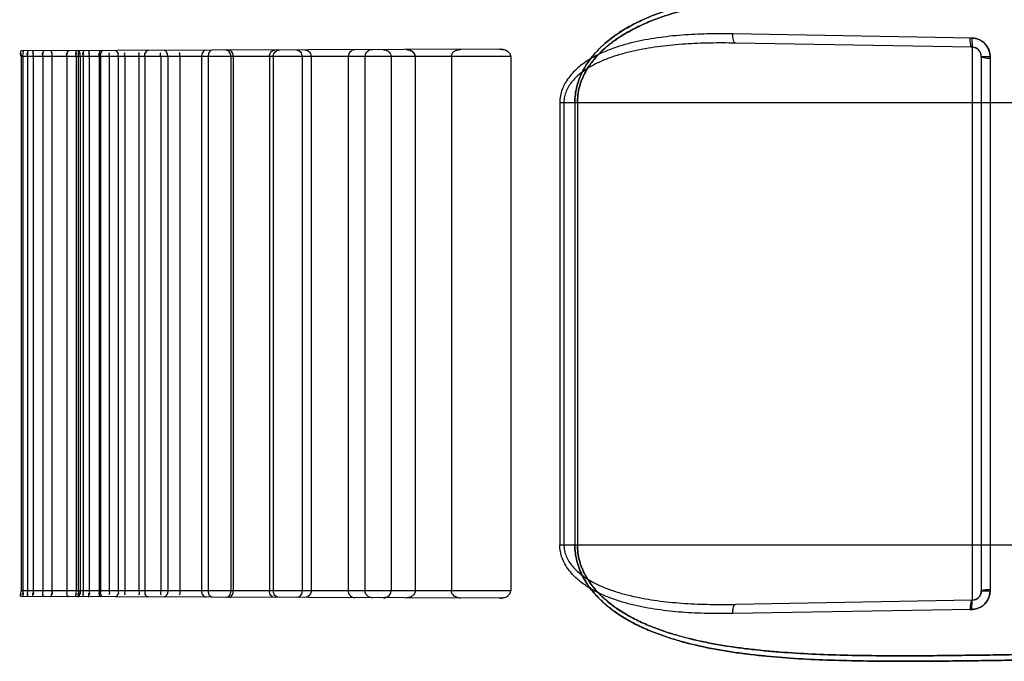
# Model space of a CAD drawing. Header units: millimetres. Extents: x 0 to 297, y 0 to 210.
# Tile 251 of 256: x 145.453 to 145.827, y 157.278 to 157.522. Entities that reach past the tile are written whole.
import ezdxf

# ---------------------------------------------------------------- set-up
doc = ezdxf.new("R2010")
doc.units = ezdxf.units.MM
doc.header["$LTSCALE"] = 16.335
doc.layers.add('INTFCLR_72935', color=7, linetype='CONTINUOUS')

msp = doc.modelspace()

# ---------------------------------------------------------------- linework, layer by layer
at = {"layer": 'INTFCLR_72935', "color": 9, "linetype": 'Continuous'}
for p, q in [((145.81501, 157.51503), (145.72417, 157.5166)), ((145.63557, 157.51076), (145.45372, 157.51012)), ((145.81517, 157.51153), (145.72516, 157.5131)), ((145.81517, 157.51153), (145.81517, 157.30141)), ((145.63979, 157.50797), (145.45365, 157.50797)), ((145.81861, 157.50803), (145.81861, 157.30491)), ((145.81861, 157.50803), (145.82195, 157.50803)), ((145.82195, 157.50803), (145.82195, 157.30491)), ((145.65838, 157.49047), (145.65838, 157.32247)), ((145.65838, 157.49047), (145.84661, 157.49047)), ((145.65996, 157.49047), (145.65996, 157.32247)), ((145.66412, 157.49047), (145.66412, 157.32247)), ((145.6651, 157.49047), (145.6651, 157.32247)), ((145.65838, 157.32247), (145.84661, 157.32247)), ((145.63979, 157.30497), (145.45365, 157.30497)), ((145.81861, 157.30491), (145.82195, 157.30491)), ((145.63557, 157.30218), (145.45372, 157.30282)), ((145.81517, 157.30141), (145.72516, 157.29984)), ((145.81501, 157.29791), (145.72417, 157.29634))]:
    msp.add_line(p, q, dxfattribs=at)
at = {"layer": 'INTFCLR_72935', "color": 7, "linetype": 'Continuous'}
for p, q in [((145.81501, 157.51503), (145.81517, 157.51153)), ((145.63573, 157.51075), (145.63557, 157.51076)), ((145.63557, 157.30218), (145.63573, 157.30218)), ((145.81501, 157.29791), (145.81517, 157.30141))]:
    msp.add_line(p, q, dxfattribs=at)
at = {"layer": 'INTFCLR_72935', "color": 6, "linetype": 'Continuous'}
for p, q in [((145.45365, 157.50797), (145.45365, 157.30497)), ((145.45433, 157.50797), (145.45433, 157.30497)), ((145.45616, 157.50797), (145.45616, 157.30497)), ((145.4582, 157.50797), (145.4582, 157.30497)), ((145.46192, 157.50797), (145.46192, 157.30497)), ((145.46538, 157.50797), (145.46538, 157.30497)), ((145.47106, 157.50797), (145.47106, 157.30497)), ((145.47466, 157.50797), (145.47466, 157.30497)), ((145.47538, 157.50797), (145.47538, 157.30497)), ((145.47606, 157.50797), (145.47606, 157.30497)), ((145.47731, 157.50797), (145.47731, 157.30497)), ((145.47948, 157.50797), (145.47948, 157.30497)), ((145.48339, 157.50797), (145.48339, 157.30497)), ((145.48385, 157.50797), (145.48385, 157.30497)), ((145.4871, 157.50797), (145.4871, 157.30497)), ((145.49057, 157.50797), (145.49057, 157.30497)), ((145.49309, 157.50797), (145.49309, 157.30497)), ((145.49847, 157.50797), (145.49847, 157.30497)), ((145.50069, 157.50797), (145.50069, 157.30497)), ((145.50672, 157.50797), (145.50672, 157.30497)), ((145.50942, 157.50797), (145.50942, 157.30497)), ((145.51399, 157.50797), (145.51399, 157.30497)), ((145.52224, 157.50797), (145.52224, 157.30497)), ((145.52478, 157.50797), (145.52478, 157.30497)), ((145.53342, 157.50797), (145.53342, 157.30497)), ((145.5343, 157.50797), (145.5343, 157.30497)), ((145.54808, 157.50797), (145.54808, 157.30497)), ((145.54951, 157.50797), (145.54951, 157.30497)), ((145.56044, 157.50797), (145.56044, 157.30497)), ((145.56391, 157.50797), (145.56391, 157.30497)), ((145.57801, 157.50797), (145.57801, 157.30497)), ((145.58432, 157.50797), (145.58432, 157.30497)), ((145.5943, 157.50797), (145.5943, 157.30497)), ((145.60343, 157.50797), (145.60343, 157.30497)), ((145.61721, 157.50797), (145.61721, 157.30497)), ((145.63979, 157.50797), (145.63979, 157.30497))]:
    msp.add_line(p, q, dxfattribs=at)
at = {"layer": 'INTFCLR_72935', "color": 7, "linetype": 'Continuous'}
for points in [[(145.59236, 157.51046), (145.59226, 157.51049), (145.59216, 157.51051), (145.59206, 157.51054), (145.59196, 157.51056), (145.59185, 157.51057), (145.59175, 157.51059), (145.59164, 157.51059), (145.59153, 157.5106), (145.59142, 157.5106)], [(145.60001, 157.51063), (145.60013, 157.51063), (145.60026, 157.51063), (145.60038, 157.51062), (145.6005, 157.51061), (145.60063, 157.51059), (145.60075, 157.51057), (145.60087, 157.51055)], [(145.6011, 157.5105), (145.60098, 157.51052), (145.60087, 157.51055)], [(145.63557, 157.51076), (145.63573, 157.51075), (145.63589, 157.51075), (145.63604, 157.51074), (145.63619, 157.51073), (145.63633, 157.51071), (145.63647, 157.51069), (145.6366, 157.51067), (145.63674, 157.51065), (145.63687, 157.51062)], [(145.59236, 157.30248), (145.59226, 157.30245), (145.59216, 157.30242), (145.59206, 157.3024), (145.59196, 157.30238), (145.59185, 157.30236), (145.59175, 157.30235), (145.59164, 157.30234), (145.59153, 157.30234), (145.59142, 157.30233)], [(145.60087, 157.30239), (145.60075, 157.30237), (145.60063, 157.30235), (145.60051, 157.30233), (145.60039, 157.30232), (145.60027, 157.30231), (145.60014, 157.30231), (145.60001, 157.3023)], [(145.60087, 157.30239), (145.60099, 157.30241), (145.6011, 157.30244)], [(145.63687, 157.30231), (145.63674, 157.30229), (145.6366, 157.30226), (145.63647, 157.30224), (145.63633, 157.30222), (145.63619, 157.30221), (145.63604, 157.3022), (145.63589, 157.30219), (145.63573, 157.30218), (145.63557, 157.30218)]]:
    msp.add_lwpolyline(points, dxfattribs=at)
at = {"layer": 'INTFCLR_72935', "color": 9, "linetype": 'Continuous'}
for centre, start, end in [((145.81511, 157.50803), 360, 89), ((145.81511, 157.30491), 271, 360)]:
    msp.add_arc(centre, 0.0035, start, end, dxfattribs=at)
for points, knots in [([(145.66412, 157.49047), (145.66412, 157.49257), (145.66447, 157.49522), (145.66535, 157.49825), (145.66604, 157.50021), (145.66711, 157.50256), (145.66842, 157.50477), (145.66957, 157.50646), (145.67138, 157.50885), (145.67378, 157.5114), (145.67677, 157.514), (145.67991, 157.51639), (145.68324, 157.51851), (145.6867, 157.52039), (145.69022, 157.52212), (145.69654, 157.52478), (145.70594, 157.52774), (145.71559, 157.52985), (145.72345, 157.53117), (145.73145, 157.53227), (145.74156, 157.53328), (145.7538, 157.53405), (145.77027, 157.53465), (145.79096, 157.5348), (145.81545, 157.53455), (145.83168, 157.53429), (145.83961, 157.53415)], [0, 0, 0, 0, 0.032502, 0.040639, 0.048713, 0.064642, 0.080465, 0.088345, 0.096141, 0.126841, 0.142124, 0.157415, 0.18778, 0.202953, 0.218156, 0.24843, 0.308896, 0.370002, 0.400935, 0.432046, 0.494665, 0.55792, 0.621562, 0.749218, 0.877476, 1, 1, 1, 1]), ([(145.83961, 157.53415), (145.83162, 157.53429), (145.81532, 157.53456), (145.79078, 157.5348), (145.77012, 157.53465), (145.75372, 157.53405), (145.74354, 157.5334), (145.73545, 157.53267), (145.72745, 157.53177), (145.7176, 157.53029), (145.70791, 157.52817), (145.70128, 157.52625), (145.69754, 157.525), (145.69385, 157.52365), (145.68933, 157.52174), (145.68411, 157.51906), (145.67997, 157.51643), (145.67683, 157.51404), (145.67382, 157.51144), (145.67106, 157.50851), (145.66899, 157.50566), (145.66791, 157.50392), (145.66691, 157.50211), (145.66605, 157.50022), (145.66535, 157.49826), (145.66447, 157.49522), (145.66412, 157.49257), (145.66412, 157.49047)], [0, 0, 0, 0, 0.12336, 0.251896, 0.379208, 0.442435, 0.505427, 0.536832, 0.568018, 0.629717, 0.690714, 0.72109, 0.736287, 0.751512, 0.781833, 0.811984, 0.842223, 0.85751, 0.872869, 0.903658, 0.919337, 0.927281, 0.935229, 0.951218, 0.959319, 0.967461, 1, 1, 1, 1]), ([(145.6651, 157.49047), (145.6651, 157.49248), (145.66544, 157.49501), (145.66631, 157.4979), (145.66701, 157.49977), (145.66807, 157.50202), (145.66936, 157.50413), (145.67051, 157.50574), (145.67232, 157.50803), (145.6747, 157.51046), (145.67768, 157.51294), (145.6808, 157.51522), (145.68411, 157.51724), (145.68754, 157.51903), (145.69105, 157.52068), (145.69734, 157.52323), (145.70668, 157.52604), (145.71627, 157.52805), (145.72409, 157.5293), (145.73203, 157.53034), (145.74209, 157.5313), (145.75426, 157.53203), (145.77063, 157.53259), (145.7912, 157.53271), (145.81556, 157.53246), (145.83171, 157.5322), (145.83961, 157.53206)], [0, 0, 0, 0, 0.031414, 0.039298, 0.047133, 0.062626, 0.07807, 0.085781, 0.093423, 0.123638, 0.138742, 0.153893, 0.18407, 0.199187, 0.214353, 0.244604, 0.305167, 0.366483, 0.397548, 0.428804, 0.491734, 0.555321, 0.619305, 0.747657, 0.876615, 1, 1, 1, 1]), ([(145.83961, 157.53206), (145.83166, 157.5322), (145.81544, 157.53246), (145.79102, 157.53271), (145.77049, 157.53258), (145.75418, 157.53203), (145.74406, 157.53142), (145.73601, 157.53072), (145.72806, 157.52987), (145.71827, 157.52846), (145.70863, 157.52645), (145.70204, 157.52462), (145.69833, 157.52343), (145.69466, 157.52215), (145.69017, 157.52033), (145.68497, 157.51777), (145.68085, 157.51526), (145.67773, 157.51298), (145.67474, 157.5105), (145.672, 157.50771), (145.66994, 157.50498), (145.66886, 157.50332), (145.66787, 157.50159), (145.66701, 157.49979), (145.66632, 157.49791), (145.66544, 157.49502), (145.6651, 157.49248), (145.6651, 157.49047)], [0, 0, 0, 0, 0.124225, 0.253464, 0.38147, 0.445037, 0.508359, 0.539923, 0.571261, 0.633235, 0.694443, 0.724886, 0.740103, 0.755337, 0.785636, 0.815695, 0.845748, 0.860894, 0.876077, 0.90638, 0.921736, 0.929497, 0.937248, 0.9528, 0.96066, 0.96855, 1, 1, 1, 1]), ([(145.72417, 157.5166), (145.72094, 157.51665), (145.7145, 157.51665), (145.70491, 157.51621), (145.69545, 157.5152), (145.68768, 157.51376), (145.68159, 157.5121), (145.67787, 157.51081), (145.67496, 157.50961), (145.67211, 157.50828), (145.66868, 157.50635), (145.66551, 157.50397), (145.66321, 157.50174), (145.66164, 157.49986), (145.66028, 157.49777), (145.65923, 157.49549), (145.65854, 157.49304), (145.65838, 157.49133), (145.65838, 157.49047)], [0, 0, 0, 0, 0.126447, 0.251299, 0.374875, 0.497872, 0.559525, 0.620986, 0.651723, 0.682501, 0.743704, 0.805186, 0.836613, 0.868537, 0.900785, 0.933489, 0.966362, 1, 1, 1, 1]), ([(145.72516, 157.5131), (145.72474, 157.51311), (145.72421, 157.51473), (145.72416, 157.51577), (145.72417, 157.5166)], [0, 0, 0, 0, 0.336313, 1, 1, 1, 1]), ([(145.72516, 157.5131), (145.72195, 157.51316), (145.71558, 157.51317), (145.70608, 157.5128), (145.69671, 157.51195), (145.68901, 157.51072), (145.68298, 157.50928), (145.67928, 157.50817), (145.67639, 157.50713), (145.67358, 157.50598), (145.6702, 157.50431), (145.66705, 157.50225), (145.66476, 157.5003), (145.6632, 157.49867), (145.66186, 157.49685), (145.66081, 157.49486), (145.66012, 157.49272), (145.65996, 157.49122), (145.65996, 157.49047)], [0, 0, 0, 0, 0.129737, 0.257789, 0.384377, 0.510018, 0.572731, 0.634983, 0.665967, 0.696869, 0.757849, 0.818212, 0.848604, 0.879072, 0.909383, 0.939632, 0.969604, 1, 1, 1, 1]), ([(145.72417, 157.29634), (145.72094, 157.29628), (145.7145, 157.29628), (145.70491, 157.29673), (145.69545, 157.29773), (145.68768, 157.29918), (145.68159, 157.30084), (145.67787, 157.30212), (145.67496, 157.30333), (145.67211, 157.30466), (145.66868, 157.30659), (145.66551, 157.30896), (145.66321, 157.31119), (145.66164, 157.31308), (145.66028, 157.31516), (145.65923, 157.31744), (145.65854, 157.3199), (145.65838, 157.32161), (145.65838, 157.32247)], [0, 0, 0, 0, 0.126447, 0.251299, 0.374875, 0.497872, 0.559525, 0.620986, 0.651723, 0.682501, 0.743704, 0.805186, 0.836613, 0.868537, 0.900785, 0.933489, 0.966362, 1, 1, 1, 1]), ([(145.65996, 157.32247), (145.65996, 157.32172), (145.66012, 157.32023), (145.6608, 157.31809), (145.66185, 157.3161), (145.66318, 157.31429), (145.66473, 157.31266), (145.66644, 157.3112), (145.66828, 157.30988), (145.67085, 157.3083), (145.67426, 157.30662), (145.67781, 157.30526), (145.68072, 157.30433), (145.68369, 157.30349), (145.68895, 157.30223), (145.69664, 157.30099), (145.70443, 157.30028), (145.71074, 157.29995), (145.71713, 157.29977), (145.72195, 157.29978), (145.72516, 157.29984)], [0, 0, 0, 0, 0.030062, 0.060238, 0.090311, 0.120578, 0.150842, 0.181066, 0.211521, 0.242136, 0.303191, 0.364665, 0.395704, 0.426889, 0.48923, 0.614486, 0.74127, 0.805385, 0.869962, 1, 1, 1, 1]), ([(145.83961, 157.27878), (145.83162, 157.27864), (145.81532, 157.27838), (145.79078, 157.27813), (145.77012, 157.27829), (145.75372, 157.27889), (145.74354, 157.27953), (145.73545, 157.28027), (145.72745, 157.28117), (145.7176, 157.28265), (145.70791, 157.28476), (145.70128, 157.28669), (145.69754, 157.28793), (145.69385, 157.28929), (145.68933, 157.29119), (145.68411, 157.29388), (145.67997, 157.29651), (145.67683, 157.2989), (145.67382, 157.3015), (145.67106, 157.30443), (145.66899, 157.30728), (145.66791, 157.30902), (145.66691, 157.31082), (145.66605, 157.31271), (145.66535, 157.31468), (145.66447, 157.31771), (145.66412, 157.32036), (145.66412, 157.32247)], [0, 0, 0, 0, 0.12336, 0.251896, 0.379208, 0.442435, 0.505427, 0.536832, 0.568018, 0.629717, 0.690714, 0.72109, 0.736287, 0.751512, 0.781833, 0.811984, 0.842223, 0.85751, 0.872869, 0.903658, 0.919337, 0.927281, 0.935229, 0.951218, 0.959319, 0.967461, 1, 1, 1, 1]), ([(145.66412, 157.32247), (145.66412, 157.32036), (145.66447, 157.31772), (145.66535, 157.31469), (145.66604, 157.31273), (145.66711, 157.31038), (145.66842, 157.30816), (145.66957, 157.30648), (145.67138, 157.30409), (145.67378, 157.30154), (145.67677, 157.29894), (145.67991, 157.29655), (145.68324, 157.29443), (145.6867, 157.29255), (145.69022, 157.29082), (145.69654, 157.28815), (145.70594, 157.2852), (145.71559, 157.28309), (145.72345, 157.28177), (145.73145, 157.28067), (145.74156, 157.27966), (145.7538, 157.27888), (145.77027, 157.27829), (145.79096, 157.27814), (145.81545, 157.27838), (145.83168, 157.27864), (145.83961, 157.27878)], [0, 0, 0, 0, 0.032502, 0.040639, 0.048713, 0.064642, 0.080465, 0.088345, 0.096141, 0.126841, 0.142124, 0.157415, 0.18778, 0.202953, 0.218156, 0.24843, 0.308896, 0.370002, 0.400935, 0.432046, 0.494665, 0.55792, 0.621562, 0.749218, 0.877476, 1, 1, 1, 1]), ([(145.6651, 157.32247), (145.6651, 157.32046), (145.66544, 157.31793), (145.66631, 157.31504), (145.66701, 157.31316), (145.66807, 157.31092), (145.66936, 157.3088), (145.67051, 157.3072), (145.67232, 157.30491), (145.6747, 157.30247), (145.67768, 157.3), (145.6808, 157.29771), (145.68411, 157.29569), (145.68754, 157.2939), (145.69105, 157.29225), (145.69734, 157.28971), (145.70668, 157.28689), (145.71627, 157.28489), (145.72409, 157.28364), (145.73203, 157.28259), (145.74209, 157.28163), (145.75426, 157.28091), (145.77063, 157.28035), (145.7912, 157.28022), (145.81556, 157.28048), (145.83171, 157.28074), (145.83961, 157.28088)], [0, 0, 0, 0, 0.031414, 0.039298, 0.047133, 0.062626, 0.07807, 0.085781, 0.093423, 0.123638, 0.138742, 0.153893, 0.18407, 0.199187, 0.214353, 0.244604, 0.305167, 0.366483, 0.397548, 0.428804, 0.491734, 0.555321, 0.619305, 0.747657, 0.876615, 1, 1, 1, 1]), ([(145.83961, 157.28088), (145.83166, 157.28074), (145.81544, 157.28048), (145.79102, 157.28022), (145.77049, 157.28035), (145.75418, 157.28091), (145.74406, 157.28152), (145.73601, 157.28221), (145.72806, 157.28307), (145.71827, 157.28447), (145.70863, 157.28648), (145.70204, 157.28831), (145.69833, 157.2895), (145.69466, 157.29079), (145.69017, 157.29261), (145.68497, 157.29517), (145.68085, 157.29768), (145.67773, 157.29996), (145.67474, 157.30244), (145.672, 157.30523), (145.66994, 157.30796), (145.66886, 157.30962), (145.66787, 157.31134), (145.66701, 157.31315), (145.66632, 157.31503), (145.66544, 157.31792), (145.6651, 157.32046), (145.6651, 157.32247)], [0, 0, 0, 0, 0.124225, 0.253464, 0.38147, 0.445037, 0.508359, 0.539923, 0.571261, 0.633235, 0.694443, 0.724886, 0.740103, 0.755337, 0.785636, 0.815695, 0.845748, 0.860894, 0.876077, 0.90638, 0.921736, 0.929497, 0.937248, 0.9528, 0.96066, 0.96855, 1, 1, 1, 1]), ([(145.72417, 157.29634), (145.72417, 157.29677), (145.72422, 157.29778), (145.72437, 157.29892), (145.72489, 157.29983), (145.72516, 157.29984)], [0, 0, 0, 0, 0.341014, 0.786362, 1, 1, 1, 1])]:
    msp.add_open_spline(points, degree=3, knots=knots, dxfattribs=at)
at = {"layer": 'INTFCLR_72935', "color": 7, "linetype": 'Continuous'}
for points, knots in [([(145.81433, 157.51507), (145.81478, 157.51511), (145.81569, 157.515), (145.81704, 157.51475), (145.81851, 157.51411), (145.81981, 157.51315), (145.82082, 157.51191), (145.82146, 157.5107), (145.82186, 157.50939), (145.82195, 157.50848), (145.82195, 157.50803)], [0, 0, 0, 0, 0.117701, 0.236074, 0.35376, 0.530178, 0.648131, 0.765238, 0.882813, 1, 1, 1, 1]), ([(145.81483, 157.51155), (145.81474, 157.51154), (145.81472, 157.51208), (145.81454, 157.51265), (145.81444, 157.51383), (145.81436, 157.51464), (145.81433, 157.51507)], [0, 0, 0, 0, 0.073991, 0.29683, 0.634421, 1, 1, 1, 1]), ([(145.82195, 157.50803), (145.82195, 157.50868), (145.82176, 157.51), (145.82094, 157.51181), (145.81963, 157.51334), (145.81768, 157.51462), (145.816, 157.51501), (145.81501, 157.51503)], [0, 0, 0, 0, 0.180318, 0.361107, 0.542807, 0.725532, 1, 1, 1, 1]), ([(145.82198, 157.50735), (145.82202, 157.5078), (145.82193, 157.50871), (145.82159, 157.51071), (145.82047, 157.51254), (145.8189, 157.51384), (145.81769, 157.5145), (145.81638, 157.51492), (145.81546, 157.51502), (145.81501, 157.51503)], [0, 0, 0, 0, 0.117169, 0.235064, 0.526807, 0.645227, 0.763108, 0.881689, 1, 1, 1, 1]), ([(145.59142, 157.5106), (145.592, 157.5106), (145.59343, 157.51024), (145.59431, 157.50879), (145.5943, 157.50797)], [0, 0, 0, 0, 0.414653, 1, 1, 1, 1]), ([(145.60001, 157.51063), (145.60064, 157.51063), (145.60177, 157.51039), (145.60306, 157.50941), (145.60344, 157.50844), (145.60343, 157.50797)], [0, 0, 0, 0, 0.397324, 0.699307, 1, 1, 1, 1]), ([(145.60343, 157.50797), (145.60343, 157.50846), (145.60295, 157.50969), (145.60179, 157.51031), (145.6011, 157.5105)], [0, 0, 0, 0, 0.407261, 1, 1, 1, 1]), ([(145.6011, 157.51049), (145.60165, 157.51035), (145.60278, 157.50982), (145.60344, 157.50861), (145.60343, 157.50797)], [0, 0, 0, 0, 0.468014, 1, 1, 1, 1]), ([(145.63979, 157.50797), (145.63979, 157.50843), (145.6394, 157.50936), (145.63789, 157.51047), (145.63648, 157.51075), (145.63557, 157.51076)], [0, 0, 0, 0, 0.250093, 0.506274, 1, 1, 1, 1]), ([(145.81861, 157.50803), (145.81861, 157.50891), (145.81784, 157.51085), (145.81582, 157.51163), (145.81483, 157.51155)], [0, 0, 0, 0, 0.471933, 1, 1, 1, 1]), ([(145.81861, 157.50803), (145.81862, 157.50793), (145.81905, 157.50777), (145.82003, 157.50739), (145.82119, 157.50743), (145.82198, 157.50735)], [0, 0, 0, 0, 0.087519, 0.314255, 1, 1, 1, 1]), ([(145.59142, 157.30233), (145.592, 157.30234), (145.59343, 157.3027), (145.59431, 157.30415), (145.5943, 157.30497)], [0, 0, 0, 0, 0.414654, 1, 1, 1, 1]), ([(145.60343, 157.30497), (145.60343, 157.30449), (145.60307, 157.30354), (145.60178, 157.30255), (145.60065, 157.30231), (145.60001, 157.3023)], [0, 0, 0, 0, 0.299774, 0.597295, 1, 1, 1, 1]), ([(145.63557, 157.30218), (145.63607, 157.30218), (145.63714, 157.30231), (145.63883, 157.30296), (145.6398, 157.30421), (145.63979, 157.30497)], [0, 0, 0, 0, 0.271472, 0.585134, 1, 1, 1, 1]), ([(145.81433, 157.29786), (145.81478, 157.29783), (145.81569, 157.29794), (145.81704, 157.29819), (145.81851, 157.29882), (145.81981, 157.29979), (145.82082, 157.30103), (145.82146, 157.30224), (145.82186, 157.30355), (145.82195, 157.30446), (145.82195, 157.30491)], [0, 0, 0, 0, 0.117701, 0.236074, 0.35376, 0.530178, 0.648131, 0.765238, 0.882813, 1, 1, 1, 1]), ([(145.81861, 157.30491), (145.81861, 157.30402), (145.81784, 157.30209), (145.81582, 157.30131), (145.81483, 157.30139)], [0, 0, 0, 0, 0.471933, 1, 1, 1, 1]), ([(145.82198, 157.30558), (145.82202, 157.30513), (145.82193, 157.30422), (145.82159, 157.30222), (145.82047, 157.30039), (145.8189, 157.29909), (145.81769, 157.29843), (145.81638, 157.29802), (145.81546, 157.29792), (145.81501, 157.29791)], [0, 0, 0, 0, 0.117169, 0.235064, 0.526807, 0.645227, 0.763108, 0.881689, 1, 1, 1, 1]), ([(145.81501, 157.29791), (145.81567, 157.29792), (145.81701, 157.29813), (145.81883, 157.29899), (145.82034, 157.30032), (145.82159, 157.30228), (145.82195, 157.30393), (145.82195, 157.30491)], [0, 0, 0, 0, 0.183896, 0.367242, 0.549563, 0.730829, 1, 1, 1, 1]), ([(145.81861, 157.30491), (145.81862, 157.30501), (145.81905, 157.30517), (145.82003, 157.30555), (145.82119, 157.30551), (145.82198, 157.30558)], [0, 0, 0, 0, 0.087519, 0.314255, 1, 1, 1, 1]), ([(145.81483, 157.30139), (145.81474, 157.30139), (145.81472, 157.30086), (145.81454, 157.30029), (145.81444, 157.29911), (145.81436, 157.2983), (145.81433, 157.29786)], [0, 0, 0, 0, 0.073991, 0.29683, 0.634421, 1, 1, 1, 1])]:
    msp.add_open_spline(points, degree=3, knots=knots, dxfattribs=at)
at = {"layer": 'INTFCLR_72935', "color": 6, "linetype": 'Continuous'}
for points in [[(145.45372, 157.51012), (145.45314, 157.51012), (145.45365, 157.50896), (145.45365, 157.50838)], [(145.45419, 157.51012), (145.45464, 157.51012), (145.45432, 157.50923), (145.45432, 157.50878)], [(145.45642, 157.51013), (145.45597, 157.51013), (145.45618, 157.50924), (145.45618, 157.50878)], [(145.45786, 157.51014), (145.45833, 157.51014), (145.45817, 157.50924), (145.45817, 157.50878)], [(145.46238, 157.51015), (145.46191, 157.51015), (145.46195, 157.50926), (145.46195, 157.50878)], [(145.46483, 157.51016), (145.46532, 157.51016), (145.46534, 157.50927), (145.46534, 157.50878)], [(145.47176, 157.51018), (145.47124, 157.51018), (145.47111, 157.5093), (145.47111, 157.50879)], [(145.47473, 157.51019), (145.47426, 157.51019), (145.47466, 157.50927), (145.47466, 157.50881)], [(145.47523, 157.5102), (145.4757, 157.5102), (145.47537, 157.50927), (145.47537, 157.5088)], [(145.47527, 157.5102), (145.4758, 157.5102), (145.476, 157.50931), (145.476, 157.50878)], [(145.47759, 157.5102), (145.47712, 157.5102), (145.47733, 157.50928), (145.47733, 157.50881)], [(145.47912, 157.51021), (145.4796, 157.51021), (145.47946, 157.50929), (145.47946, 157.50881)], [(145.48391, 157.51023), (145.48341, 157.51022), (145.48343, 157.50931), (145.48343, 157.50881)], [(145.48481, 157.51023), (145.48424, 157.51023), (145.48391, 157.50935), (145.48391, 157.50878)], [(145.4895, 157.51025), (145.48997, 157.51025), (145.49041, 157.50964), (145.49041, 157.50917)], [(145.50197, 157.51029), (145.50145, 157.51029), (145.50088, 157.50969), (145.50088, 157.50917)], [(145.45365, 157.50797), (145.45365, 157.50844), (145.4532, 157.50937), (145.45367, 157.50937)], [(145.45433, 157.50797), (145.45433, 157.50844), (145.45476, 157.50939), (145.45429, 157.50939)], [(145.45616, 157.50797), (145.45616, 157.50844), (145.45575, 157.50938), (145.45623, 157.50938)], [(145.4582, 157.50797), (145.4582, 157.50844), (145.45859, 157.50938), (145.45812, 157.50938)], [(145.46192, 157.50797), (145.46192, 157.50844), (145.46155, 157.50938), (145.46203, 157.50938)], [(145.46538, 157.50797), (145.46538, 157.50844), (145.46572, 157.50939), (145.46525, 157.50938)], [(145.47106, 157.50797), (145.47106, 157.50844), (145.47074, 157.50939), (145.47122, 157.50939)], [(145.47466, 157.50797), (145.47466, 157.50845), (145.47419, 157.50942), (145.47467, 157.50942)], [(145.47538, 157.50797), (145.47538, 157.50846), (145.47583, 157.50944), (145.47534, 157.50943)], [(145.47606, 157.50797), (145.47606, 157.50845), (145.47635, 157.50939), (145.47588, 157.50939)], [(145.47731, 157.50797), (145.47731, 157.50846), (145.47689, 157.50943), (145.47737, 157.50943)], [(145.47948, 157.50797), (145.47948, 157.50846), (145.47988, 157.50943), (145.47939, 157.50943)], [(145.48339, 157.50797), (145.48339, 157.50846), (145.48303, 157.50943), (145.48351, 157.50943)], [(145.48385, 157.50797), (145.48385, 157.50845), (145.48358, 157.50939), (145.48406, 157.5094)], [(145.4871, 157.50797), (145.4871, 157.50846), (145.48745, 157.50943), (145.48696, 157.50943)], [(145.49057, 157.50797), (145.49057, 157.50845), (145.49081, 157.5094), (145.49033, 157.5094)], [(145.49309, 157.50797), (145.49309, 157.50846), (145.49278, 157.50943), (145.49327, 157.50943)], [(145.49847, 157.50797), (145.49847, 157.50846), (145.49877, 157.50944), (145.49827, 157.50944)], [(145.50069, 157.50797), (145.50069, 157.50846), (145.50048, 157.5094), (145.50097, 157.50941)], [(145.50672, 157.50797), (145.50672, 157.50847), (145.50646, 157.50944), (145.50695, 157.50944)], [(145.51399, 157.50797), (145.51399, 157.50847), (145.51423, 157.50945), (145.51373, 157.50945)], [(145.45372, 157.30282), (145.45314, 157.30282), (145.45365, 157.30397), (145.45365, 157.30455)], [(145.45365, 157.30497), (145.45365, 157.3045), (145.4532, 157.30357), (145.45367, 157.30357)], [(145.45433, 157.30497), (145.45433, 157.3045), (145.45476, 157.30355), (145.45429, 157.30355)], [(145.45616, 157.30497), (145.45616, 157.3045), (145.45575, 157.30356), (145.45623, 157.30356)], [(145.4582, 157.30497), (145.4582, 157.3045), (145.45859, 157.30356), (145.45812, 157.30356)], [(145.46192, 157.30497), (145.46192, 157.3045), (145.46155, 157.30356), (145.46203, 157.30356)], [(145.46538, 157.30497), (145.46538, 157.30449), (145.46572, 157.30355), (145.46525, 157.30355)], [(145.47106, 157.30497), (145.47106, 157.30449), (145.47074, 157.30355), (145.47122, 157.30355)], [(145.47466, 157.30497), (145.47466, 157.30449), (145.47419, 157.30352), (145.47467, 157.30352)], [(145.47538, 157.30497), (145.47538, 157.30448), (145.47583, 157.3035), (145.47534, 157.3035)], [(145.47606, 157.30497), (145.47606, 157.30449), (145.47635, 157.30354), (145.47588, 157.30355)], [(145.47731, 157.30497), (145.47731, 157.30448), (145.47689, 157.30351), (145.47737, 157.30351)], [(145.47948, 157.30497), (145.47948, 157.30448), (145.47988, 157.30351), (145.47939, 157.30351)], [(145.48339, 157.30497), (145.48339, 157.30448), (145.48303, 157.30351), (145.48351, 157.30351)], [(145.48385, 157.30497), (145.48385, 157.30449), (145.48358, 157.30354), (145.48406, 157.30354)], [(145.4871, 157.30497), (145.4871, 157.30448), (145.48745, 157.3035), (145.48696, 157.30351)], [(145.49057, 157.30497), (145.49057, 157.30448), (145.49081, 157.30353), (145.49033, 157.30353)], [(145.49309, 157.30497), (145.49309, 157.30448), (145.49278, 157.3035), (145.49327, 157.3035)], [(145.49847, 157.30497), (145.49847, 157.30447), (145.49877, 157.3035), (145.49827, 157.3035)], [(145.50069, 157.30497), (145.50069, 157.30448), (145.50048, 157.30353), (145.50097, 157.30353)], [(145.50672, 157.30497), (145.50672, 157.30447), (145.50646, 157.3035), (145.50695, 157.3035)], [(145.51399, 157.30497), (145.51399, 157.30447), (145.51423, 157.30349), (145.51373, 157.30349)], [(145.45419, 157.30281), (145.45464, 157.30281), (145.45432, 157.30371), (145.45432, 157.30416)], [(145.45642, 157.30281), (145.45597, 157.30281), (145.45618, 157.3037), (145.45618, 157.30416)], [(145.45786, 157.3028), (145.45833, 157.3028), (145.45817, 157.30369), (145.45817, 157.30416)], [(145.46238, 157.30279), (145.46191, 157.30279), (145.46195, 157.30367), (145.46195, 157.30415)], [(145.46483, 157.30278), (145.46532, 157.30277), (145.46534, 157.30366), (145.46534, 157.30415)], [(145.47176, 157.30275), (145.47124, 157.30275), (145.47111, 157.30364), (145.47111, 157.30415)], [(145.47473, 157.30274), (145.47426, 157.30274), (145.47466, 157.30367), (145.47466, 157.30413)], [(145.47523, 157.30274), (145.4757, 157.30274), (145.47537, 157.30367), (145.47537, 157.30413)], [(145.47527, 157.30274), (145.4758, 157.30274), (145.476, 157.30362), (145.476, 157.30415)], [(145.47759, 157.30273), (145.47712, 157.30273), (145.47733, 157.30366), (145.47733, 157.30413)], [(145.47912, 157.30273), (145.4796, 157.30273), (145.47946, 157.30365), (145.47946, 157.30413)], [(145.48391, 157.30271), (145.48341, 157.30271), (145.48343, 157.30363), (145.48343, 157.30412)], [(145.48481, 157.30271), (145.48424, 157.30271), (145.48391, 157.30359), (145.48391, 157.30415)], [(145.4895, 157.30269), (145.48997, 157.30269), (145.49041, 157.3033), (145.49041, 157.30377)], [(145.50197, 157.30265), (145.50145, 157.30265), (145.50088, 157.30324), (145.50088, 157.30376)]]:
    msp.add_open_spline(points, degree=3, dxfattribs=at)
for points, knots in [([(145.50942, 157.50797), (145.50942, 157.50846), (145.5093, 157.50941), (145.50848, 157.51031), (145.50801, 157.51031)], [0, 0, 0, 0, 0.508514, 1, 1, 1, 1]), ([(145.52391, 157.51037), (145.52335, 157.51036), (145.5224, 157.50949), (145.52224, 157.50845), (145.52224, 157.50797)], [0, 0, 0, 0, 0.535817, 1, 1, 1, 1]), ([(145.5262, 157.51037), (145.5257, 157.51037), (145.52489, 157.50942), (145.52478, 157.50846), (145.52478, 157.50797)], [0, 0, 0, 0, 0.502162, 1, 1, 1, 1]), ([(145.53342, 157.50797), (145.53342, 157.50847), (145.53321, 157.50957), (145.53216, 157.5104), (145.53157, 157.51039)], [0, 0, 0, 0, 0.457098, 1, 1, 1, 1]), ([(145.5343, 157.50797), (145.5343, 157.50848), (145.53415, 157.5095), (145.53324, 157.5104), (145.53272, 157.5104)], [0, 0, 0, 0, 0.492729, 1, 1, 1, 1]), ([(145.54808, 157.50797), (145.54808, 157.50848), (145.54829, 157.50961), (145.54936, 157.51046), (145.54996, 157.51046)], [0, 0, 0, 0, 0.456243, 1, 1, 1, 1]), ([(145.54951, 157.50797), (145.54951, 157.50847), (145.5498, 157.50969), (145.55102, 157.51046), (145.55171, 157.51046)], [0, 0, 0, 0, 0.419957, 1, 1, 1, 1]), ([(145.55833, 157.51049), (145.55888, 157.51049), (145.56008, 157.50984), (145.56044, 157.5086), (145.56044, 157.50797)], [0, 0, 0, 0, 0.46689, 1, 1, 1, 1]), ([(145.56145, 157.5105), (145.56195, 157.5105), (145.56325, 157.51009), (145.56391, 157.50874), (145.56391, 157.50797)], [0, 0, 0, 0, 0.392639, 1, 1, 1, 1]), ([(145.58055, 157.51056), (145.58003, 157.51056), (145.57869, 157.51015), (145.57801, 157.50875), (145.57801, 157.50797)], [0, 0, 0, 0, 0.399059, 1, 1, 1, 1]), ([(145.58731, 157.51059), (145.58678, 157.51059), (145.58535, 157.5103), (145.58432, 157.50886), (145.58432, 157.50797)], [0, 0, 0, 0, 0.373535, 1, 1, 1, 1]), ([(145.61721, 157.50797), (145.61721, 157.50845), (145.61757, 157.50943), (145.61893, 157.51045), (145.62012, 157.5107), (145.6208, 157.5107)], [0, 0, 0, 0, 0.290144, 0.587118, 1, 1, 1, 1]), ([(145.50942, 157.30497), (145.50942, 157.30448), (145.5093, 157.30353), (145.50848, 157.30262), (145.50801, 157.30263)], [0, 0, 0, 0, 0.508514, 1, 1, 1, 1]), ([(145.52224, 157.30497), (145.52224, 157.30447), (145.5224, 157.30343), (145.52336, 157.30257), (145.52391, 157.30257)], [0, 0, 0, 0, 0.475407, 1, 1, 1, 1]), ([(145.52478, 157.30497), (145.52478, 157.30447), (145.52489, 157.3035), (145.52571, 157.30256), (145.5262, 157.30256)], [0, 0, 0, 0, 0.508836, 1, 1, 1, 1]), ([(145.53157, 157.30254), (145.53205, 157.30254), (145.53313, 157.30321), (145.53342, 157.30436), (145.53342, 157.30497)], [0, 0, 0, 0, 0.446281, 1, 1, 1, 1]), ([(145.53272, 157.30254), (145.53325, 157.30254), (145.53415, 157.30346), (145.5343, 157.30448), (145.5343, 157.30497)], [0, 0, 0, 0, 0.521553, 1, 1, 1, 1]), ([(145.54996, 157.30248), (145.54946, 157.30248), (145.54836, 157.30317), (145.54808, 157.30435), (145.54808, 157.30497)], [0, 0, 0, 0, 0.446648, 1, 1, 1, 1]), ([(145.55171, 157.30247), (145.55113, 157.30248), (145.5499, 157.30309), (145.54951, 157.30435), (145.54951, 157.30497)], [0, 0, 0, 0, 0.483573, 1, 1, 1, 1]), ([(145.56044, 157.30497), (145.56044, 157.30446), (145.56017, 157.30326), (145.559, 157.30245), (145.55833, 157.30245)], [0, 0, 0, 0, 0.435281, 1, 1, 1, 1]), ([(145.56391, 157.30497), (145.56391, 157.30446), (145.56355, 157.30317), (145.56221, 157.30244), (145.56145, 157.30244)], [0, 0, 0, 0, 0.397783, 1, 1, 1, 1]), ([(145.57801, 157.30497), (145.57801, 157.30445), (145.57838, 157.30311), (145.57976, 157.30238), (145.58055, 157.30237)], [0, 0, 0, 0, 0.393929, 1, 1, 1, 1]), ([(145.58731, 157.30235), (145.58678, 157.30235), (145.58535, 157.30264), (145.58432, 157.30408), (145.58432, 157.30497)], [0, 0, 0, 0, 0.373534, 1, 1, 1, 1]), ([(145.6208, 157.30223), (145.62032, 157.30223), (145.6193, 157.30239), (145.61781, 157.30317), (145.61721, 157.30434), (145.61721, 157.30497)], [0, 0, 0, 0, 0.288691, 0.619604, 1, 1, 1, 1])]:
    msp.add_open_spline(points, degree=3, knots=knots, dxfattribs=at)

doc.saveas('drawing.dxf')
